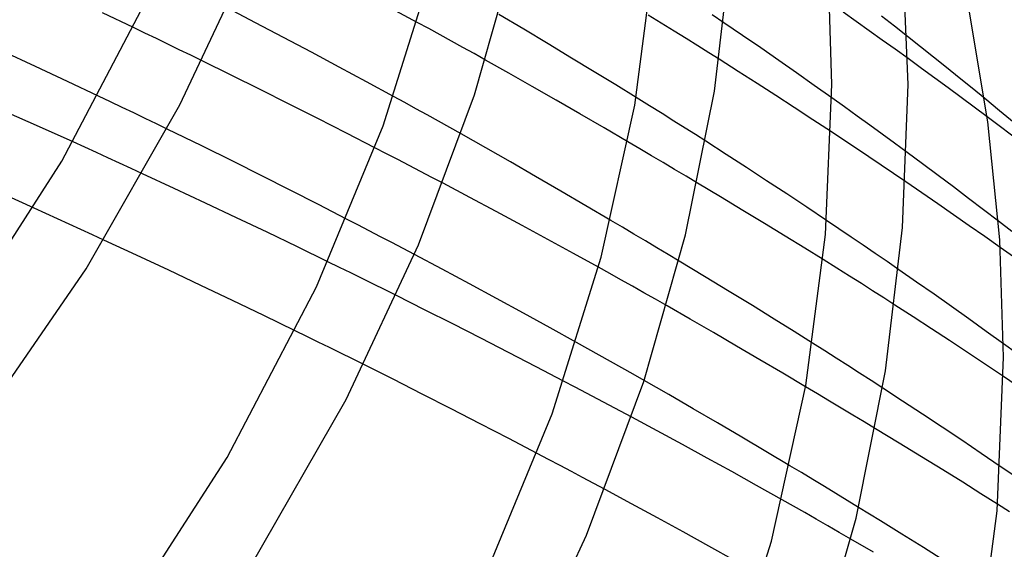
# Model space of a CAD drawing. Header units: millimetres. Extents: x -519 to 519, y -260 to 440.
# Tile 100 of 107: x 325 to 377, y 163 to 191. Entities that reach past the tile are written whole.
import ezdxf

# ---------------------------------------------------------------- set-up
doc = ezdxf.new("R2010")
doc.units = ezdxf.units.MM
doc.layers.add('HIDDEN', color=7, linetype='Continuous')
doc.layers.add('THICK', color=7, linetype='Continuous')

msp = doc.modelspace()

# ---------------------------------------------------------------- linework, layer by layer
at = {"layer": 'HIDDEN'}
for p, q in [((359.05, 190.713), (358.357, 191.138)), ((362.338, 190.741), (361.722, 191.159)), ((369.267, 190.805), (368.584, 191.287)), ((371.283, 190.554), (370.597, 191.089)), ((346.855, 190.43), (346.254, 190.757)), ((359.717, 190.303), (359.05, 190.713)), ((369.95, 190.321), (369.267, 190.805)), ((371.966, 190.016), (371.283, 190.554)), ((331.977, 190.197), (331.376, 190.485)), ((332.577, 189.908), (331.977, 190.197)), ((347.454, 190.103), (346.855, 190.43)), ((348.048, 189.776), (347.454, 190.103)), ((360.356, 189.908), (359.717, 190.303)), ((370.632, 189.835), (369.95, 190.321)), ((333.177, 189.618), (332.577, 189.908)), ((333.777, 189.327), (333.177, 189.618)), ((348.64, 189.45), (348.048, 189.776)), ((360.966, 189.529), (360.356, 189.908)), ((361.544, 189.167), (360.966, 189.529)), ((371.312, 189.348), (370.632, 189.835)), ((334.377, 189.036), (333.777, 189.327)), ((334.976, 188.743), (334.377, 189.036)), ((349.234, 189.121), (348.64, 189.45)), ((349.837, 188.785), (349.234, 189.121)), ((362.088, 188.825), (361.544, 189.167)), ((371.99, 188.859), (371.312, 189.348)), ((330.167, 186.602), (329.537, 186.901)), ((345.601, 186.556), (345.01, 186.88)), ((330.787, 186.306), (330.167, 186.602)), ((346.189, 186.234), (345.601, 186.556)), ((358.431, 186.395), (357.73, 186.829)), ((359.094, 185.982), (358.431, 186.395)), ((368.659, 186.328), (367.997, 186.801)), ((376.781, 186.133), (376.007, 186.77)), ((331.395, 186.016), (330.787, 186.306)), ((331.992, 185.729), (331.395, 186.016)), ((346.773, 185.912), (346.189, 186.234)), ((347.362, 185.585), (346.773, 185.912)), ((359.716, 185.592), (359.094, 185.982)), ((369.319, 185.854), (368.659, 186.328)), ((369.977, 185.379), (369.319, 185.854)), ((377.547, 185.499), (376.781, 186.133)), ((332.577, 185.448), (331.992, 185.729)), ((333.149, 185.171), (332.577, 185.448)), ((347.958, 185.253), (347.362, 185.585)), ((360.296, 185.226), (359.716, 185.592)), ((370.632, 184.903), (369.977, 185.379)), ((376.899, 185.24), (376.143, 185.807)), ((348.561, 184.915), (347.958, 185.253)), ((360.84, 184.88), (360.296, 185.226)), ((361.382, 184.533), (360.84, 184.88)), ((368.624, 184.586), (367.966, 185.022)), ((371.284, 184.426), (370.632, 184.903)), ((377.647, 184.675), (376.899, 185.24)), ((328.82, 184.219), (328.207, 184.497)), ((357.92, 184.137), (357.302, 184.499)), ((369.278, 184.15), (368.624, 184.586)), ((371.933, 183.949), (371.284, 184.426)), ((329.431, 183.941), (328.82, 184.219)), ((330.041, 183.663), (329.431, 183.941)), ((344.64, 183.881), (344.04, 184.191)), ((345.238, 183.571), (344.64, 183.881)), ((358.534, 183.775), (357.92, 184.137)), ((369.93, 183.714), (369.278, 184.15)), ((330.649, 183.385), (330.041, 183.663)), ((331.255, 183.107), (330.649, 183.385)), ((345.834, 183.261), (345.238, 183.571)), ((346.429, 182.951), (345.834, 183.261)), ((359.144, 183.414), (358.534, 183.775)), ((359.75, 183.054), (359.144, 183.414)), ((370.578, 183.278), (369.93, 183.714)), ((371.222, 182.843), (370.578, 183.278)), ((331.859, 182.829), (331.255, 183.107)), ((347.021, 182.641), (346.429, 182.951)), ((360.35, 182.697), (359.75, 183.054)), ((371.863, 182.408), (371.222, 182.843)), ((347.612, 182.33), (347.021, 182.641)), ((360.944, 182.343), (360.35, 182.697)), ((326.778, 180.753), (326.162, 181.031)), ((327.391, 180.475), (326.778, 180.753)), ((328.003, 180.196), (327.391, 180.475)), ((328.614, 179.918), (328.003, 180.196)), ((343.146, 180.152), (342.551, 180.461)), ((357.01, 180.029), (356.398, 180.391)), ((368.361, 179.949), (367.72, 180.38)), ((377.43, 179.805), (376.725, 180.348)), ((329.222, 179.639), (328.614, 179.918)), ((343.741, 179.843), (343.146, 180.152)), ((344.334, 179.534), (343.741, 179.843)), ((357.617, 179.669), (357.01, 180.029)), ((358.219, 179.311), (357.617, 179.669)), ((368.998, 179.519), (368.361, 179.949)), ((329.828, 179.36), (329.222, 179.639)), ((344.927, 179.224), (344.334, 179.534)), ((345.518, 178.913), (344.927, 179.224)), ((358.815, 178.956), (358.219, 179.311)), ((369.631, 179.089), (368.998, 179.519)), ((346.108, 178.602), (345.518, 178.913)), ((359.404, 178.603), (358.815, 178.956)), ((370.259, 178.66), (369.631, 179.089)), ((370.884, 178.232), (370.259, 178.66)), ((377.515, 178.476), (376.821, 178.969)), ((342.172, 177.929), (341.572, 178.222)), ((359.986, 178.254), (359.404, 178.603)), ((368.251, 177.89), (367.536, 178.335)), ((371.503, 177.806), (370.884, 178.232)), ((342.771, 177.635), (342.172, 177.929)), ((343.37, 177.34), (342.771, 177.635)), ((356.346, 177.606), (355.762, 177.932)), ((356.937, 177.276), (356.346, 177.606)), ((368.921, 177.47), (368.251, 177.89)), ((343.968, 177.045), (343.37, 177.34)), ((357.534, 176.941), (356.937, 177.276)), ((369.543, 177.077), (368.921, 177.47)), ((370.128, 176.705), (369.543, 177.077)), ((344.565, 176.749), (343.968, 177.045)), ((345.162, 176.452), (344.565, 176.749)), ((358.135, 176.601), (357.534, 176.941)), ((358.741, 176.257), (358.135, 176.601)), ((370.712, 176.332), (370.128, 176.705)), ((359.351, 175.909), (358.741, 176.257)), ((371.295, 175.957), (370.712, 176.332)), ((340.461, 174.312), (339.862, 174.606)), ((341.06, 174.019), (340.461, 174.312)), ((341.658, 173.724), (341.06, 174.019)), ((355.202, 173.666), (354.601, 174.001)), ((342.256, 173.429), (341.658, 173.724)), ((355.799, 173.332), (355.202, 173.666)), ((367.618, 173.561), (366.986, 173.961)), ((368.227, 173.173), (367.618, 173.561)), ((377.668, 173.439), (376.997, 173.925)), ((342.853, 173.133), (342.256, 173.429)), ((343.449, 172.836), (342.853, 173.133)), ((356.393, 172.999), (355.799, 173.332)), ((356.983, 172.666), (356.393, 172.999)), ((368.837, 172.782), (368.227, 173.173)), ((357.571, 172.333), (356.983, 172.666)), ((369.446, 172.391), (368.837, 172.782)), ((354.532, 171.658), (353.93, 171.974)), ((358.158, 171.999), (357.571, 172.333)), ((370.054, 171.998), (369.446, 172.391)), ((370.661, 171.603), (370.054, 171.998)), ((377.661, 171.768), (376.995, 172.215)), ((355.132, 171.343), (354.532, 171.658)), ((367.244, 171.3), (366.614, 171.675)), ((355.729, 171.027), (355.132, 171.343)), ((356.324, 170.712), (355.729, 171.027)), ((367.867, 170.929), (367.244, 171.3)), ((368.482, 170.56), (367.867, 170.929)), ((356.917, 170.396), (356.324, 170.712)), ((357.508, 170.081), (356.917, 170.396)), ((369.09, 170.195), (368.482, 170.56)), ((369.688, 169.835), (369.09, 170.195)), ((370.277, 169.48), (369.688, 169.835)), ((353.145, 167.868), (352.546, 168.183)), ((353.741, 167.553), (353.145, 167.868)), ((354.336, 167.239), (353.741, 167.553)), ((366.398, 167.18), (365.794, 167.542)), ((377.474, 167.062), (376.825, 167.504)), ((354.927, 166.924), (354.336, 167.239)), ((355.517, 166.61), (354.927, 166.924)), ((367.001, 166.817), (366.398, 167.18)), ((367.602, 166.453), (367.001, 166.817)), ((356.104, 166.296), (355.517, 166.61)), ((368.202, 166.089), (367.602, 166.453)), ((365.976, 165.425), (365.382, 165.762)), ((368.801, 165.725), (368.202, 166.089)), ((369.398, 165.359), (368.801, 165.725)), ((366.574, 165.085), (365.976, 165.425)), ((377.315, 165.125), (376.682, 165.528)), ((367.175, 164.742), (366.574, 165.085)), ((367.778, 164.396), (367.175, 164.742)), ((368.384, 164.048), (367.778, 164.396)), ((368.991, 163.697), (368.384, 164.048))]:
    msp.add_line(p, q, dxfattribs=at)
at = {"layer": 'THICK'}
for p, q in [((372, 187.507), (371.617, 195.996)), ((333.815, 186.433), (337.516, 194.328)), ((349.261, 186.969), (351.393, 194.454)), ((357.659, 186.417), (358.668, 194.132)), ((361.838, 187.154), (362.712, 194.491)), ((344.465, 185.34), (346.979, 193.328)), ((368, 187.507), (367.799, 193.531)), ((327.625, 183.483), (332.194, 192.198)), ((376.177, 185.549), (375.126, 191.825)), ((331.376, 190.485), (329.745, 191.262)), ((337.774, 190.741), (336.284, 191.515)), ((346.254, 190.757), (344.892, 191.494)), ((351.843, 190.399), (350.538, 191.176)), ((339.251, 189.967), (337.774, 190.741)), ((363.308, 190.079), (362.338, 190.741)), ((353.117, 189.637), (351.843, 190.399)), ((364.266, 189.419), (363.308, 190.079)), ((372.648, 189.477), (371.966, 190.016)), ((340.715, 189.193), (339.251, 189.967)), ((354.35, 188.893), (353.117, 189.637)), ((373.328, 188.936), (372.648, 189.477)), ((326.239, 188.454), (324.518, 189.255)), ((342.163, 188.42), (340.715, 189.193)), ((365.212, 188.764), (364.266, 189.419)), ((327.915, 187.668), (326.239, 188.454)), ((336.502, 187.994), (334.976, 188.743)), ((351.05, 188.103), (349.837, 188.785)), ((355.535, 188.174), (354.35, 188.893)), ((363.089, 188.19), (362.088, 188.825)), ((366.144, 188.112), (365.212, 188.764)), ((372.691, 188.351), (371.99, 188.859)), ((374.004, 188.394), (373.328, 188.936)), ((338.023, 187.24), (336.502, 187.994)), ((343.596, 187.649), (342.163, 188.42)), ((352.284, 187.404), (351.05, 188.103)), ((356.665, 187.484), (355.535, 188.174)), ((364.069, 187.562), (363.089, 188.19)), ((367.071, 187.459), (366.144, 188.112)), ((373.39, 187.842), (372.691, 188.351)), ((374.676, 187.852), (374.004, 188.394)), ((329.537, 186.901), (327.915, 187.668)), ((345.01, 186.88), (343.596, 187.649)), ((353.532, 186.69), (352.284, 187.404)), ((357.73, 186.829), (356.665, 187.484)), ((365.048, 186.931), (364.069, 187.562)), ((367.997, 186.801), (367.071, 187.459)), ((367.66, 179.653), (368, 187.507)), ((371.705, 180.023), (372, 187.507)), ((374.084, 187.333), (373.39, 187.842)), ((375.344, 187.311), (374.676, 187.852)), ((339.538, 186.482), (338.023, 187.24)), ((346.324, 179.113), (349.261, 186.969)), ((360.328, 179.624), (361.838, 187.154)), ((366.024, 186.297), (365.048, 186.931)), ((374.775, 186.824), (374.084, 187.333)), ((376.007, 186.77), (375.344, 187.311)), ((328.896, 177.851), (333.815, 186.433)), ((341.047, 185.721), (339.538, 186.482)), ((354.788, 185.965), (353.532, 186.69)), ((355.904, 178.458), (357.659, 186.417)), ((375.461, 186.315), (374.775, 186.824)), ((326.446, 185.289), (324.673, 186.079)), ((356.047, 185.234), (354.788, 185.965)), ((366.997, 185.66), (366.024, 186.297)), ((376.143, 185.807), (375.461, 186.315)), ((340.97, 176.909), (344.465, 185.34)), ((342.548, 184.957), (341.047, 185.721)), ((367.966, 185.022), (366.997, 185.66)), ((376.795, 179.363), (376.177, 185.549)), ((328.207, 184.497), (326.446, 185.289)), ((334.965, 184.288), (333.149, 185.171)), ((344.04, 184.191), (342.548, 184.957)), ((349.844, 184.189), (348.561, 184.915)), ((357.302, 184.499), (356.047, 185.234)), ((362.449, 183.848), (361.382, 184.533)), ((336.614, 183.475), (334.965, 184.288)), ((351.146, 183.447), (349.844, 184.189)), ((363.513, 183.159), (362.449, 183.848)), ((372.752, 183.344), (371.933, 183.949)), ((321.569, 174.098), (327.625, 183.483)), ((338.112, 182.725), (336.614, 183.475)), ((352.46, 182.691), (351.146, 183.447)), ((373.564, 182.741), (372.752, 183.344)), ((333.514, 182.062), (331.859, 182.829)), ((364.573, 182.467), (363.513, 183.159)), ((339.595, 181.975), (338.112, 182.725)), ((349.005, 181.594), (347.612, 182.33)), ((353.778, 181.927), (352.46, 182.691)), ((362.153, 181.619), (360.944, 182.343)), ((365.629, 181.772), (364.573, 182.467)), ((372.71, 181.83), (371.863, 182.408)), ((374.368, 182.138), (373.564, 182.741)), ((326.162, 181.031), (324.347, 181.846)), ((335.153, 181.296), (333.514, 182.062)), ((341.075, 181.22), (339.595, 181.975)), ((355.093, 181.159), (353.778, 181.927)), ((366.678, 181.076), (365.629, 181.772)), ((373.549, 181.254), (372.71, 181.83)), ((375.163, 181.539), (374.368, 182.138)), ((336.774, 180.53), (335.153, 181.296)), ((342.551, 180.461), (341.075, 181.22)), ((350.385, 180.859), (349.005, 181.594)), ((363.326, 180.912), (362.153, 181.619)), ((374.379, 180.68), (373.549, 181.254)), ((375.949, 180.942), (375.163, 181.539)), ((351.752, 180.124), (350.385, 180.859)), ((356.398, 180.391), (355.093, 181.159)), ((364.457, 180.225), (363.326, 180.912)), ((367.72, 180.38), (366.678, 181.076)), ((375.199, 180.109), (374.379, 180.68)), ((376.725, 180.348), (375.949, 180.942)), ((338.379, 179.766), (336.774, 180.53)), ((365.54, 179.565), (364.457, 180.225)), ((339.976, 178.997), (338.379, 179.766)), ((353.103, 179.392), (351.752, 180.124)), ((366.627, 171.746), (367.66, 179.653)), ((370.81, 172.508), (371.705, 180.023)), ((376.011, 179.54), (375.199, 180.109)), ((331.54, 178.569), (329.828, 179.36)), ((354.439, 178.662), (353.103, 179.392)), ((358.142, 171.952), (360.328, 179.624)), ((366.569, 178.933), (365.54, 179.565)), ((376.821, 178.969), (376.011, 179.54)), ((377, 173.218), (376.795, 179.363)), ((341.572, 178.222), (339.976, 178.997)), ((342.527, 171.015), (346.324, 179.113)), ((355.762, 177.932), (354.439, 178.662)), ((367.536, 178.335), (366.569, 178.933)), ((333.234, 177.778), (331.54, 178.569)), ((347.553, 177.836), (346.108, 178.602)), ((353.328, 170.267), (355.904, 178.458)), ((361.324, 177.448), (359.986, 178.254)), ((322.762, 168.946), (328.896, 177.851)), ((334.91, 176.987), (333.234, 177.778)), ((348.988, 177.068), (347.553, 177.836)), ((372.435, 177.16), (371.503, 177.806)), ((350.412, 176.3), (348.988, 177.068)), ((362.606, 176.669), (361.324, 177.448)), ((373.354, 176.518), (372.435, 177.16)), ((336.566, 176.199), (334.91, 176.987)), ((336.285, 167.969), (340.97, 176.909)), ((363.824, 175.925), (362.606, 176.669)), ((338.215, 175.406), (336.566, 176.199)), ((346.642, 175.711), (345.162, 176.452)), ((351.823, 175.532), (350.412, 176.3)), ((374.268, 175.875), (373.354, 176.518)), ((348.116, 174.968), (346.642, 175.711)), ((353.22, 174.766), (351.823, 175.532)), ((360.563, 175.215), (359.351, 175.909)), ((364.966, 175.222), (363.824, 175.925)), ((372.253, 175.339), (371.295, 175.957)), ((375.18, 175.228), (374.268, 175.875)), ((339.862, 174.606), (338.215, 175.406)), ((361.781, 174.511), (360.563, 175.215)), ((366.023, 174.565), (364.966, 175.222)), ((373.21, 174.717), (372.253, 175.339)), ((376.09, 174.578), (375.18, 175.228)), ((349.583, 174.221), (348.116, 174.968)), ((354.601, 174.001), (353.22, 174.766)), ((363.001, 173.802), (361.781, 174.511)), ((366.986, 173.961), (366.023, 174.565)), ((374.163, 174.094), (373.21, 174.717)), ((376.997, 173.925), (376.09, 174.578)), ((351.042, 173.473), (349.583, 174.221)), ((375.112, 173.468), (374.163, 174.094)), ((352.491, 172.724), (351.042, 173.473)), ((364.216, 173.091), (363.001, 173.802)), ((376.056, 172.842), (375.112, 173.468)), ((365.422, 172.38), (364.216, 173.091)), ((376.652, 165.173), (377, 173.218)), ((344.987, 172.067), (343.449, 172.836)), ((353.93, 171.974), (352.491, 172.724)), ((369.263, 164.794), (370.81, 172.508)), ((376.995, 172.215), (376.056, 172.842)), ((346.517, 171.294), (344.987, 172.067)), ((355.132, 163.899), (358.142, 171.952)), ((359.446, 171.263), (358.158, 171.999)), ((366.614, 171.675), (365.422, 172.38)), ((364.829, 163.59), (366.627, 171.746)), ((371.704, 170.923), (370.661, 171.603)), ((337.482, 162.212), (342.527, 171.015)), ((348.04, 170.518), (346.517, 171.294)), ((360.727, 170.524), (359.446, 171.263)), ((372.742, 170.24), (371.704, 170.923)), ((349.553, 169.741), (348.04, 170.518)), ((362.003, 169.783), (360.727, 170.524)), ((349.746, 161.622), (353.328, 170.267)), ((358.839, 169.367), (357.508, 170.081)), ((373.774, 169.556), (372.742, 170.24)), ((351.055, 168.962), (349.553, 169.741)), ((360.157, 168.654), (358.839, 169.367)), ((363.273, 169.038), (362.003, 169.783)), ((371.515, 168.729), (370.277, 169.48)), ((374.8, 168.871), (373.774, 169.556)), ((352.546, 168.183), (351.055, 168.962)), ((364.536, 168.292), (363.273, 169.038)), ((375.817, 168.187), (374.8, 168.871)), ((361.461, 167.943), (360.157, 168.654)), ((365.794, 167.542), (364.536, 168.292)), ((372.696, 168.008), (371.515, 168.729)), ((330.077, 158.341), (336.285, 167.969)), ((362.749, 167.234), (361.461, 167.943)), ((373.811, 167.322), (372.696, 168.008)), ((376.825, 167.504), (375.817, 168.187)), ((374.853, 166.677), (373.811, 167.322)), ((364.05, 166.511), (362.749, 167.234)), ((357.486, 165.552), (356.104, 166.296)), ((365.382, 165.762), (364.05, 166.511)), ((375.812, 166.077), (374.853, 166.677)), ((376.682, 165.528), (375.812, 166.077)), ((358.853, 164.81), (357.486, 165.552)), ((370.535, 164.659), (369.398, 165.359)), ((360.202, 164.07), (358.853, 164.81)), ((367.024, 156.934), (369.263, 164.794)), ((375.595, 157.075), (376.652, 165.173)), ((371.667, 163.957), (370.535, 164.659)), ((351.239, 155.597), (355.132, 163.899)), ((361.546, 163.327), (360.202, 164.07)), ((370.179, 163.007), (368.991, 163.697)), ((372.793, 163.253), (371.667, 163.957)), ((362.921, 162.558), (361.546, 163.327)), ((362.191, 155.197), (364.829, 163.59)), ((373.914, 162.547), (372.793, 163.253))]:
    msp.add_line(p, q, dxfattribs=at)

doc.saveas('drawing.dxf')
